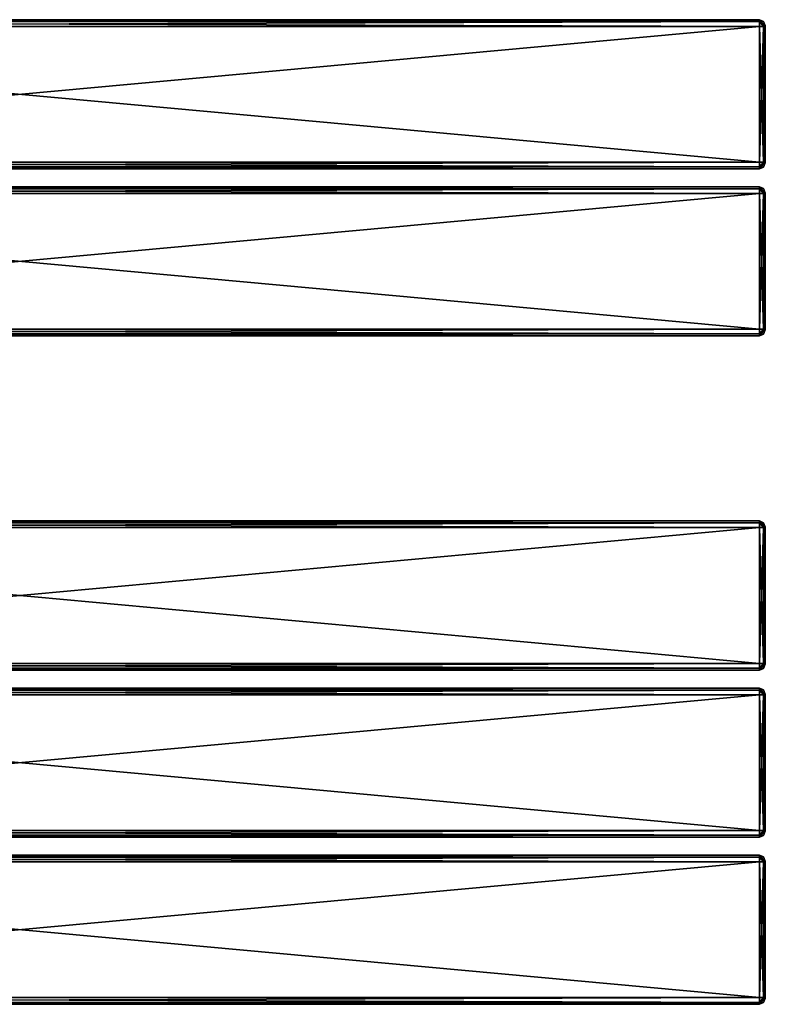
# Model space of a CAD drawing. Extents: x -54 to 446, y -6 to 1624.
# Tile 14 of 225: x 196 to 446, y 463 to 793. Entities that reach past the tile are written whole.
import ezdxf

# ---------------------------------------------------------------- set-up
doc = ezdxf.new("R2010")
doc.units = 0
doc.header["$LTSCALE"] = 46.933333
for name, color, linetype in [('394', 7, 'CONTINUOUS'), ('395', 7, 'CONTINUOUS'), ('396', 7, 'CONTINUOUS'), ('397', 7, 'CONTINUOUS'), ('398', 7, 'CONTINUOUS'), ('399', 7, 'CONTINUOUS'), ('400', 7, 'CONTINUOUS'), ('401', 7, 'CONTINUOUS'), ('402', 7, 'CONTINUOUS'), ('411', 7, 'CONTINUOUS'), ('412', 7, 'CONTINUOUS'), ('413', 7, 'CONTINUOUS'), ('414', 7, 'CONTINUOUS'), ('415', 7, 'CONTINUOUS'), ('416', 7, 'CONTINUOUS'), ('417', 7, 'CONTINUOUS'), ('418', 7, 'CONTINUOUS'), ('420', 7, 'CONTINUOUS'), ('421', 7, 'CONTINUOUS'), ('422', 7, 'CONTINUOUS'), ('423', 7, 'CONTINUOUS'), ('424', 7, 'CONTINUOUS'), ('425', 7, 'CONTINUOUS'), ('426', 7, 'CONTINUOUS'), ('427', 7, 'CONTINUOUS'), ('428', 7, 'CONTINUOUS'), ('437', 7, 'CONTINUOUS'), ('438', 7, 'CONTINUOUS'), ('439', 7, 'CONTINUOUS'), ('440', 7, 'CONTINUOUS'), ('441', 7, 'CONTINUOUS'), ('442', 7, 'CONTINUOUS'), ('443', 7, 'CONTINUOUS'), ('444', 7, 'CONTINUOUS'), ('472', 7, 'CONTINUOUS'), ('473', 7, 'CONTINUOUS'), ('474', 7, 'CONTINUOUS'), ('475', 7, 'CONTINUOUS'), ('476', 7, 'CONTINUOUS'), ('477', 7, 'CONTINUOUS'), ('478', 7, 'CONTINUOUS'), ('479', 7, 'CONTINUOUS'), ('480', 7, 'CONTINUOUS'), ('489', 7, 'CONTINUOUS'), ('490', 7, 'CONTINUOUS'), ('491', 7, 'CONTINUOUS'), ('492', 7, 'CONTINUOUS'), ('493', 7, 'CONTINUOUS'), ('494', 7, 'CONTINUOUS'), ('495', 7, 'CONTINUOUS'), ('496', 7, 'CONTINUOUS'), ('498', 7, 'CONTINUOUS'), ('499', 7, 'CONTINUOUS'), ('500', 7, 'CONTINUOUS'), ('501', 7, 'CONTINUOUS'), ('502', 7, 'CONTINUOUS'), ('503', 7, 'CONTINUOUS'), ('504', 7, 'CONTINUOUS'), ('505', 7, 'CONTINUOUS'), ('506', 7, 'CONTINUOUS'), ('515', 7, 'CONTINUOUS'), ('516', 7, 'CONTINUOUS'), ('517', 7, 'CONTINUOUS'), ('518', 7, 'CONTINUOUS'), ('519', 7, 'CONTINUOUS'), ('520', 7, 'CONTINUOUS'), ('521', 7, 'CONTINUOUS'), ('522', 7, 'CONTINUOUS'), ('524', 7, 'CONTINUOUS'), ('525', 7, 'CONTINUOUS'), ('526', 7, 'CONTINUOUS'), ('527', 7, 'CONTINUOUS'), ('528', 7, 'CONTINUOUS'), ('529', 7, 'CONTINUOUS'), ('530', 7, 'CONTINUOUS'), ('531', 7, 'CONTINUOUS'), ('532', 7, 'CONTINUOUS'), ('541', 7, 'CONTINUOUS'), ('542', 7, 'CONTINUOUS'), ('543', 7, 'CONTINUOUS'), ('544', 7, 'CONTINUOUS'), ('545', 7, 'CONTINUOUS'), ('546', 7, 'CONTINUOUS'), ('547', 7, 'CONTINUOUS'), ('548', 7, 'CONTINUOUS')]:
    doc.layers.add(name, color=color, linetype=linetype)

msp = doc.modelspace()

# ---------------------------------------------------------------- linework, layer by layer
at = {"layer": '394', "color": 7, "linetype": 'CONTINUOUS'}
for points in [[(446, 734.93, 21.07), (446, 735, 21.25), (446, 734.93, 26.93), (446, 734.93, 21.07)], [(446, 734.93, 26.93), (446, 735, 21.25), (446, 735, 26.75), (446, 734.93, 26.93)], [(446, 734.75, 21), (446, 734.93, 21.07), (446, 734.75, 27), (446, 734.75, 21)], [(446, 734.75, 27), (446, 734.93, 21.07), (446, 734.93, 26.93), (446, 734.75, 27)], [(446, 689.25, 21), (446, 734.75, 21), (446, 689.25, 27), (446, 689.25, 21)], [(446, 689.25, 27), (446, 734.75, 21), (446, 734.75, 27), (446, 689.25, 27)], [(446, 689.07, 21.07), (446, 689.25, 21), (446, 689.07, 26.93), (446, 689.07, 21.07)], [(446, 689.07, 26.93), (446, 689.25, 21), (446, 689.25, 27), (446, 689.07, 26.93)], [(446, 689, 21.25), (446, 689.07, 21.07), (446, 689, 26.75), (446, 689, 21.25)], [(446, 689, 26.75), (446, 689.07, 21.07), (446, 689.07, 26.93), (446, 689, 26.75)]]:
    msp.add_3dface(points, dxfattribs=at)
at = {"layer": '395', "color": 7, "linetype": 'CONTINUOUS'}
for points in [[(444, 734.75, 29), (-52, 734.75, 29), (444, 689.25, 29), (444, 734.75, 29)], [(-52, 734.75, 29), (-52, 689.25, 29), (444, 689.25, 29), (-52, 734.75, 29)]]:
    msp.add_3dface(points, dxfattribs=at)
at = {"layer": '396', "color": 7, "linetype": 'CONTINUOUS'}
for points in [[(444, 687, 26.75), (-52, 687, 26.75), (444, 687, 21.25), (444, 687, 26.75)], [(-52, 687, 26.75), (-52, 687, 21.25), (444, 687, 21.25), (-52, 687, 26.75)]]:
    msp.add_3dface(points, dxfattribs=at)
at = {"layer": '397', "color": 7, "linetype": 'CONTINUOUS'}
for points in [[(444, 689.25, 19), (-52, 689.25, 19), (444, 734.75, 19), (444, 689.25, 19)], [(-52, 689.25, 19), (-52, 734.75, 19), (444, 734.75, 19), (-52, 689.25, 19)]]:
    msp.add_3dface(points, dxfattribs=at)
at = {"layer": '398', "color": 7, "linetype": 'CONTINUOUS'}
for points in [[(-52, 737, 26.75), (444, 737, 26.75), (-52, 737, 21.25), (-52, 737, 26.75)], [(-52, 737, 21.25), (444, 737, 26.75), (444, 737, 21.25), (-52, 737, 21.25)]]:
    msp.add_3dface(points, dxfattribs=at)
at = {"layer": '399', "color": 7, "linetype": 'CONTINUOUS'}
for points in [[(-52, 737, 26.75), (-52, 736.34, 28.34), (444, 737, 26.75), (-52, 737, 26.75)], [(444, 737, 26.75), (-52, 736.34, 28.34), (444, 736.34, 28.34), (444, 737, 26.75)], [(-52, 736.34, 28.34), (-52, 734.75, 29), (444, 736.34, 28.34), (-52, 736.34, 28.34)], [(444, 736.34, 28.34), (-52, 734.75, 29), (444, 734.75, 29), (444, 736.34, 28.34)]]:
    msp.add_3dface(points, dxfattribs=at)
at = {"layer": '400', "color": 7, "linetype": 'CONTINUOUS'}
for points in [[(444, 689.25, 29), (-52, 689.25, 29), (-52, 687.66, 28.34), (444, 689.25, 29)], [(444, 689.25, 29), (-52, 687.66, 28.34), (444, 687.66, 28.34), (444, 689.25, 29)], [(-52, 687.66, 28.34), (-52, 687, 26.75), (444, 687.66, 28.34), (-52, 687.66, 28.34)], [(444, 687.66, 28.34), (-52, 687, 26.75), (444, 687, 26.75), (444, 687.66, 28.34)]]:
    msp.add_3dface(points, dxfattribs=at)
at = {"layer": '401', "color": 7, "linetype": 'CONTINUOUS'}
for points in [[(-52, 687.66, 19.66), (-52, 689.25, 19), (444, 687.66, 19.66), (-52, 687.66, 19.66)], [(444, 687.66, 19.66), (-52, 689.25, 19), (444, 689.25, 19), (444, 687.66, 19.66)], [(444, 687, 21.25), (-52, 687, 21.25), (-52, 687.66, 19.66), (444, 687, 21.25)], [(444, 687, 21.25), (-52, 687.66, 19.66), (444, 687.66, 19.66), (444, 687, 21.25)]]:
    msp.add_3dface(points, dxfattribs=at)
at = {"layer": '402', "color": 7, "linetype": 'CONTINUOUS'}
for points in [[(-52, 736.34, 19.66), (-52, 737, 21.25), (444, 736.34, 19.66), (-52, 736.34, 19.66)], [(444, 736.34, 19.66), (-52, 737, 21.25), (444, 737, 21.25), (444, 736.34, 19.66)], [(444, 734.75, 19), (-52, 734.75, 19), (-52, 736.34, 19.66), (444, 734.75, 19)], [(444, 734.75, 19), (-52, 736.34, 19.66), (444, 736.34, 19.66), (444, 734.75, 19)]]:
    msp.add_3dface(points, dxfattribs=at)
at = {"layer": '411', "color": 7, "linetype": 'CONTINUOUS'}
for points in [[(446, 734.93, 21.07), (444, 736.34, 19.66), (444, 737, 21.25), (446, 734.93, 21.07)], [(446, 734.93, 21.07), (444, 737, 21.25), (445.41, 736.41, 21.25), (446, 734.93, 21.07)], [(446, 734.93, 21.07), (446, 734.75, 21), (444, 736.34, 19.66), (446, 734.93, 21.07)], [(444, 736.34, 19.66), (446, 734.75, 21), (445.41, 734.75, 19.59), (444, 736.34, 19.66)], [(444, 734.75, 19), (444, 736.34, 19.66), (445.41, 734.75, 19.59), (444, 734.75, 19)], [(446, 735, 21.25), (446, 734.93, 21.07), (445.41, 736.41, 21.25), (446, 735, 21.25)]]:
    msp.add_3dface(points, dxfattribs=at)
at = {"layer": '412', "color": 7, "linetype": 'CONTINUOUS'}
for points in [[(444, 689.25, 19), (444, 734.75, 19), (445.41, 734.75, 19.59), (444, 689.25, 19)], [(445.41, 689.25, 19.59), (444, 689.25, 19), (445.41, 734.75, 19.59), (445.41, 689.25, 19.59)], [(446, 734.75, 21), (446, 689.25, 21), (445.41, 689.25, 19.59), (446, 734.75, 21)], [(446, 734.75, 21), (445.41, 689.25, 19.59), (445.41, 734.75, 19.59), (446, 734.75, 21)]]:
    msp.add_3dface(points, dxfattribs=at)
at = {"layer": '413', "color": 7, "linetype": 'CONTINUOUS'}
for points in [[(446, 689.07, 21.07), (444, 687.66, 19.66), (444, 689.25, 19), (446, 689.07, 21.07)], [(446, 689.07, 21.07), (444, 689.25, 19), (445.41, 689.25, 19.59), (446, 689.07, 21.07)], [(446, 689.07, 21.07), (446, 689, 21.25), (444, 687.66, 19.66), (446, 689.07, 21.07)], [(444, 687.66, 19.66), (446, 689, 21.25), (445.41, 687.59, 21.25), (444, 687.66, 19.66)], [(444, 687, 21.25), (444, 687.66, 19.66), (445.41, 687.59, 21.25), (444, 687, 21.25)], [(446, 689.25, 21), (446, 689.07, 21.07), (445.41, 689.25, 19.59), (446, 689.25, 21)]]:
    msp.add_3dface(points, dxfattribs=at)
at = {"layer": '414', "color": 7, "linetype": 'CONTINUOUS'}
for points in [[(444, 687, 26.75), (444, 687, 21.25), (445.41, 687.59, 21.25), (444, 687, 26.75)], [(445.41, 687.59, 26.75), (444, 687, 26.75), (445.41, 687.59, 21.25), (445.41, 687.59, 26.75)], [(446, 689, 21.25), (446, 689, 26.75), (445.41, 687.59, 26.75), (446, 689, 21.25)], [(446, 689, 21.25), (445.41, 687.59, 26.75), (445.41, 687.59, 21.25), (446, 689, 21.25)]]:
    msp.add_3dface(points, dxfattribs=at)
at = {"layer": '415', "color": 7, "linetype": 'CONTINUOUS'}
for points in [[(446, 689.07, 26.93), (446, 689.25, 27), (444, 687.66, 28.34), (446, 689.07, 26.93)], [(444, 687.66, 28.34), (446, 689.25, 27), (445.41, 689.25, 28.41), (444, 687.66, 28.34)], [(444, 689.25, 29), (444, 687.66, 28.34), (445.41, 689.25, 28.41), (444, 689.25, 29)], [(446, 689.07, 26.93), (444, 687.66, 28.34), (444, 687, 26.75), (446, 689.07, 26.93)], [(446, 689.07, 26.93), (444, 687, 26.75), (445.41, 687.59, 26.75), (446, 689.07, 26.93)], [(446, 689, 26.75), (446, 689.07, 26.93), (445.41, 687.59, 26.75), (446, 689, 26.75)]]:
    msp.add_3dface(points, dxfattribs=at)
at = {"layer": '416', "color": 7, "linetype": 'CONTINUOUS'}
for points in [[(444, 734.75, 29), (444, 689.25, 29), (445.41, 689.25, 28.41), (444, 734.75, 29)], [(445.41, 734.75, 28.41), (444, 734.75, 29), (445.41, 689.25, 28.41), (445.41, 734.75, 28.41)], [(446, 689.25, 27), (446, 734.75, 27), (445.41, 734.75, 28.41), (446, 689.25, 27)], [(446, 689.25, 27), (445.41, 734.75, 28.41), (445.41, 689.25, 28.41), (446, 689.25, 27)]]:
    msp.add_3dface(points, dxfattribs=at)
at = {"layer": '417', "color": 7, "linetype": 'CONTINUOUS'}
for points in [[(444, 737, 26.75), (444, 736.34, 28.34), (445.41, 736.41, 26.75), (444, 737, 26.75)], [(444, 736.34, 28.34), (446, 735, 26.75), (445.41, 736.41, 26.75), (444, 736.34, 28.34)], [(446, 734.93, 26.93), (446, 735, 26.75), (444, 736.34, 28.34), (446, 734.93, 26.93)], [(446, 734.93, 26.93), (444, 736.34, 28.34), (444, 734.75, 29), (446, 734.93, 26.93)], [(446, 734.93, 26.93), (444, 734.75, 29), (445.41, 734.75, 28.41), (446, 734.93, 26.93)], [(446, 734.75, 27), (446, 734.93, 26.93), (445.41, 734.75, 28.41), (446, 734.75, 27)]]:
    msp.add_3dface(points, dxfattribs=at)
at = {"layer": '418', "color": 7, "linetype": 'CONTINUOUS'}
for points in [[(444, 737, 21.25), (444, 737, 26.75), (445.41, 736.41, 26.75), (444, 737, 21.25)], [(444, 737, 21.25), (445.41, 736.41, 26.75), (445.41, 736.41, 21.25), (444, 737, 21.25)], [(446, 735, 26.75), (446, 735, 21.25), (445.41, 736.41, 21.25), (446, 735, 26.75)], [(445.41, 736.41, 26.75), (446, 735, 26.75), (445.41, 736.41, 21.25), (445.41, 736.41, 26.75)]]:
    msp.add_3dface(points, dxfattribs=at)
at = {"layer": '420', "color": 7, "linetype": 'CONTINUOUS'}
for points in [[(446, 791, 26.75), (446, 790.93, 26.93), (446, 791, 21.25), (446, 791, 26.75)], [(446, 791, 21.25), (446, 790.93, 26.93), (446, 790.93, 21.07), (446, 791, 21.25)], [(446, 790.93, 26.93), (446, 790.75, 27), (446, 790.93, 21.07), (446, 790.93, 26.93)], [(446, 790.93, 21.07), (446, 790.75, 27), (446, 790.75, 21), (446, 790.93, 21.07)], [(446, 790.75, 21), (446, 790.75, 27), (446, 745.25, 27), (446, 790.75, 21)], [(446, 745.25, 21), (446, 790.75, 21), (446, 745.25, 27), (446, 745.25, 21)], [(446, 745.07, 21.07), (446, 745.25, 21), (446, 745.07, 26.93), (446, 745.07, 21.07)], [(446, 745.07, 26.93), (446, 745.25, 21), (446, 745.25, 27), (446, 745.07, 26.93)], [(446, 745, 21.25), (446, 745.07, 21.07), (446, 745, 26.75), (446, 745, 21.25)], [(446, 745, 26.75), (446, 745.07, 21.07), (446, 745.07, 26.93), (446, 745, 26.75)]]:
    msp.add_3dface(points, dxfattribs=at)
at = {"layer": '421', "color": 7, "linetype": 'CONTINUOUS'}
for points in [[(-52, 793, 26.75), (-52, 792.34, 28.34), (444, 793, 26.75), (-52, 793, 26.75)], [(444, 793, 26.75), (-52, 792.34, 28.34), (444, 792.34, 28.34), (444, 793, 26.75)], [(-52, 792.34, 28.34), (-52, 790.75, 29), (444, 792.34, 28.34), (-52, 792.34, 28.34)], [(444, 792.34, 28.34), (-52, 790.75, 29), (444, 790.75, 29), (444, 792.34, 28.34)]]:
    msp.add_3dface(points, dxfattribs=at)
at = {"layer": '422', "color": 7, "linetype": 'CONTINUOUS'}
for points in [[(444, 790.75, 29), (-52, 790.75, 29), (444, 745.25, 29), (444, 790.75, 29)], [(-52, 790.75, 29), (-52, 745.25, 29), (444, 745.25, 29), (-52, 790.75, 29)]]:
    msp.add_3dface(points, dxfattribs=at)
at = {"layer": '423', "color": 7, "linetype": 'CONTINUOUS'}
for points in [[(444, 745.25, 29), (-52, 745.25, 29), (-52, 743.66, 28.34), (444, 745.25, 29)], [(444, 745.25, 29), (-52, 743.66, 28.34), (444, 743.66, 28.34), (444, 745.25, 29)], [(-52, 743.66, 28.34), (-52, 743, 26.75), (444, 743.66, 28.34), (-52, 743.66, 28.34)], [(444, 743.66, 28.34), (-52, 743, 26.75), (444, 743, 26.75), (444, 743.66, 28.34)]]:
    msp.add_3dface(points, dxfattribs=at)
at = {"layer": '424', "color": 7, "linetype": 'CONTINUOUS'}
for points in [[(444, 743, 26.75), (-52, 743, 26.75), (444, 743, 21.25), (444, 743, 26.75)], [(-52, 743, 26.75), (-52, 743, 21.25), (444, 743, 21.25), (-52, 743, 26.75)]]:
    msp.add_3dface(points, dxfattribs=at)
at = {"layer": '425', "color": 7, "linetype": 'CONTINUOUS'}
for points in [[(-52, 743.66, 19.66), (-52, 745.25, 19), (444, 743.66, 19.66), (-52, 743.66, 19.66)], [(444, 743.66, 19.66), (-52, 745.25, 19), (444, 745.25, 19), (444, 743.66, 19.66)], [(444, 743, 21.25), (-52, 743, 21.25), (-52, 743.66, 19.66), (444, 743, 21.25)], [(444, 743, 21.25), (-52, 743.66, 19.66), (444, 743.66, 19.66), (444, 743, 21.25)]]:
    msp.add_3dface(points, dxfattribs=at)
at = {"layer": '426', "color": 7, "linetype": 'CONTINUOUS'}
for points in [[(444, 745.25, 19), (-52, 745.25, 19), (444, 790.75, 19), (444, 745.25, 19)], [(-52, 745.25, 19), (-52, 790.75, 19), (444, 790.75, 19), (-52, 745.25, 19)]]:
    msp.add_3dface(points, dxfattribs=at)
at = {"layer": '427', "color": 7, "linetype": 'CONTINUOUS'}
for points in [[(-52, 792.34, 19.66), (-52, 793, 21.25), (444, 792.34, 19.66), (-52, 792.34, 19.66)], [(444, 792.34, 19.66), (-52, 793, 21.25), (444, 793, 21.25), (444, 792.34, 19.66)], [(444, 790.75, 19), (-52, 790.75, 19), (-52, 792.34, 19.66), (444, 790.75, 19)], [(444, 790.75, 19), (-52, 792.34, 19.66), (444, 792.34, 19.66), (444, 790.75, 19)]]:
    msp.add_3dface(points, dxfattribs=at)
at = {"layer": '428', "color": 7, "linetype": 'CONTINUOUS'}
for points in [[(-52, 793, 26.75), (444, 793, 26.75), (-52, 793, 21.25), (-52, 793, 26.75)], [(-52, 793, 21.25), (444, 793, 26.75), (444, 793, 21.25), (-52, 793, 21.25)]]:
    msp.add_3dface(points, dxfattribs=at)
at = {"layer": '437', "color": 7, "linetype": 'CONTINUOUS'}
for points in [[(444, 793, 26.75), (444, 792.34, 28.34), (445.41, 792.41, 26.75), (444, 793, 26.75)], [(444, 792.34, 28.34), (446, 791, 26.75), (445.41, 792.41, 26.75), (444, 792.34, 28.34)], [(446, 790.93, 26.93), (446, 791, 26.75), (444, 792.34, 28.34), (446, 790.93, 26.93)], [(446, 790.93, 26.93), (444, 792.34, 28.34), (444, 790.75, 29), (446, 790.93, 26.93)], [(446, 790.93, 26.93), (444, 790.75, 29), (445.41, 790.75, 28.41), (446, 790.93, 26.93)], [(446, 790.75, 27), (446, 790.93, 26.93), (445.41, 790.75, 28.41), (446, 790.75, 27)]]:
    msp.add_3dface(points, dxfattribs=at)
at = {"layer": '438', "color": 7, "linetype": 'CONTINUOUS'}
for points in [[(444, 793, 21.25), (444, 793, 26.75), (445.41, 792.41, 26.75), (444, 793, 21.25)], [(445.41, 792.41, 21.25), (444, 793, 21.25), (445.41, 792.41, 26.75), (445.41, 792.41, 21.25)], [(446, 791, 26.75), (446, 791, 21.25), (445.41, 792.41, 21.25), (446, 791, 26.75)], [(446, 791, 26.75), (445.41, 792.41, 21.25), (445.41, 792.41, 26.75), (446, 791, 26.75)]]:
    msp.add_3dface(points, dxfattribs=at)
at = {"layer": '439', "color": 7, "linetype": 'CONTINUOUS'}
for points in [[(446, 790.93, 21.07), (444, 792.34, 19.66), (444, 793, 21.25), (446, 790.93, 21.07)], [(446, 790.93, 21.07), (444, 793, 21.25), (445.41, 792.41, 21.25), (446, 790.93, 21.07)], [(446, 790.93, 21.07), (446, 790.75, 21), (444, 792.34, 19.66), (446, 790.93, 21.07)], [(444, 792.34, 19.66), (446, 790.75, 21), (445.41, 790.75, 19.59), (444, 792.34, 19.66)], [(444, 790.75, 19), (444, 792.34, 19.66), (445.41, 790.75, 19.59), (444, 790.75, 19)], [(446, 791, 21.25), (446, 790.93, 21.07), (445.41, 792.41, 21.25), (446, 791, 21.25)]]:
    msp.add_3dface(points, dxfattribs=at)
at = {"layer": '440', "color": 7, "linetype": 'CONTINUOUS'}
for points in [[(444, 745.25, 19), (444, 790.75, 19), (445.41, 790.75, 19.59), (444, 745.25, 19)], [(445.41, 745.25, 19.59), (444, 745.25, 19), (445.41, 790.75, 19.59), (445.41, 745.25, 19.59)], [(446, 790.75, 21), (446, 745.25, 21), (445.41, 745.25, 19.59), (446, 790.75, 21)], [(446, 790.75, 21), (445.41, 745.25, 19.59), (445.41, 790.75, 19.59), (446, 790.75, 21)]]:
    msp.add_3dface(points, dxfattribs=at)
at = {"layer": '441', "color": 7, "linetype": 'CONTINUOUS'}
for points in [[(446, 745.07, 21.07), (444, 743.66, 19.66), (444, 745.25, 19), (446, 745.07, 21.07)], [(446, 745.07, 21.07), (444, 745.25, 19), (445.41, 745.25, 19.59), (446, 745.07, 21.07)], [(446, 745.07, 21.07), (446, 745, 21.25), (444, 743.66, 19.66), (446, 745.07, 21.07)], [(444, 743.66, 19.66), (446, 745, 21.25), (445.41, 743.59, 21.25), (444, 743.66, 19.66)], [(444, 743, 21.25), (444, 743.66, 19.66), (445.41, 743.59, 21.25), (444, 743, 21.25)], [(446, 745.25, 21), (446, 745.07, 21.07), (445.41, 745.25, 19.59), (446, 745.25, 21)]]:
    msp.add_3dface(points, dxfattribs=at)
at = {"layer": '442', "color": 7, "linetype": 'CONTINUOUS'}
for points in [[(444, 743, 26.75), (444, 743, 21.25), (445.41, 743.59, 21.25), (444, 743, 26.75)], [(445.41, 743.59, 26.75), (444, 743, 26.75), (445.41, 743.59, 21.25), (445.41, 743.59, 26.75)], [(446, 745, 21.25), (446, 745, 26.75), (445.41, 743.59, 26.75), (446, 745, 21.25)], [(446, 745, 21.25), (445.41, 743.59, 26.75), (445.41, 743.59, 21.25), (446, 745, 21.25)]]:
    msp.add_3dface(points, dxfattribs=at)
at = {"layer": '443', "color": 7, "linetype": 'CONTINUOUS'}
for points in [[(446, 745.07, 26.93), (446, 745.25, 27), (444, 743.66, 28.34), (446, 745.07, 26.93)], [(444, 743.66, 28.34), (446, 745.25, 27), (445.41, 745.25, 28.41), (444, 743.66, 28.34)], [(444, 745.25, 29), (444, 743.66, 28.34), (445.41, 745.25, 28.41), (444, 745.25, 29)], [(446, 745.07, 26.93), (444, 743.66, 28.34), (444, 743, 26.75), (446, 745.07, 26.93)], [(446, 745.07, 26.93), (444, 743, 26.75), (445.41, 743.59, 26.75), (446, 745.07, 26.93)], [(446, 745, 26.75), (446, 745.07, 26.93), (445.41, 743.59, 26.75), (446, 745, 26.75)]]:
    msp.add_3dface(points, dxfattribs=at)
at = {"layer": '444', "color": 7, "linetype": 'CONTINUOUS'}
for points in [[(444, 790.75, 29), (444, 745.25, 29), (445.41, 745.25, 28.41), (444, 790.75, 29)], [(444, 790.75, 29), (445.41, 745.25, 28.41), (445.41, 790.75, 28.41), (444, 790.75, 29)], [(446, 745.25, 27), (446, 790.75, 27), (445.41, 790.75, 28.41), (446, 745.25, 27)], [(445.41, 745.25, 28.41), (446, 745.25, 27), (445.41, 790.75, 28.41), (445.41, 745.25, 28.41)]]:
    msp.add_3dface(points, dxfattribs=at)
at = {"layer": '472', "color": 7, "linetype": 'CONTINUOUS'}
for points in [[(446, 510.93, 21.07), (446, 511, 21.25), (446, 510.93, 26.93), (446, 510.93, 21.07)], [(446, 510.93, 26.93), (446, 511, 21.25), (446, 511, 26.75), (446, 510.93, 26.93)], [(446, 510.75, 21), (446, 510.93, 21.07), (446, 510.75, 27), (446, 510.75, 21)], [(446, 510.75, 27), (446, 510.93, 21.07), (446, 510.93, 26.93), (446, 510.75, 27)], [(446, 465.25, 21), (446, 510.75, 21), (446, 465.25, 27), (446, 465.25, 21)], [(446, 465.25, 27), (446, 510.75, 21), (446, 510.75, 27), (446, 465.25, 27)], [(446, 465.07, 21.07), (446, 465.25, 21), (446, 465.07, 26.93), (446, 465.07, 21.07)], [(446, 465.07, 26.93), (446, 465.25, 21), (446, 465.25, 27), (446, 465.07, 26.93)], [(446, 465, 21.25), (446, 465.07, 21.07), (446, 465, 26.75), (446, 465, 21.25)], [(446, 465, 26.75), (446, 465.07, 21.07), (446, 465.07, 26.93), (446, 465, 26.75)]]:
    msp.add_3dface(points, dxfattribs=at)
at = {"layer": '473', "color": 7, "linetype": 'CONTINUOUS'}
for points in [[(444, 510.75, 29), (-52, 510.75, 29), (444, 465.25, 29), (444, 510.75, 29)], [(-52, 510.75, 29), (-52, 465.25, 29), (444, 465.25, 29), (-52, 510.75, 29)]]:
    msp.add_3dface(points, dxfattribs=at)
at = {"layer": '474', "color": 7, "linetype": 'CONTINUOUS'}
for points in [[(444, 463, 26.75), (-52, 463, 26.75), (444, 463, 21.25), (444, 463, 26.75)], [(-52, 463, 26.75), (-52, 463, 21.25), (444, 463, 21.25), (-52, 463, 26.75)]]:
    msp.add_3dface(points, dxfattribs=at)
at = {"layer": '475', "color": 7, "linetype": 'CONTINUOUS'}
for points in [[(444, 465.25, 19), (-52, 465.25, 19), (444, 510.75, 19), (444, 465.25, 19)], [(-52, 465.25, 19), (-52, 510.75, 19), (444, 510.75, 19), (-52, 465.25, 19)]]:
    msp.add_3dface(points, dxfattribs=at)
at = {"layer": '476', "color": 7, "linetype": 'CONTINUOUS'}
for points in [[(-52, 513, 26.75), (444, 513, 26.75), (-52, 513, 21.25), (-52, 513, 26.75)], [(-52, 513, 21.25), (444, 513, 26.75), (444, 513, 21.25), (-52, 513, 21.25)]]:
    msp.add_3dface(points, dxfattribs=at)
at = {"layer": '477', "color": 7, "linetype": 'CONTINUOUS'}
for points in [[(-52, 513, 26.75), (-52, 512.34, 28.34), (444, 513, 26.75), (-52, 513, 26.75)], [(444, 513, 26.75), (-52, 512.34, 28.34), (444, 512.34, 28.34), (444, 513, 26.75)], [(-52, 512.34, 28.34), (-52, 510.75, 29), (444, 512.34, 28.34), (-52, 512.34, 28.34)], [(444, 512.34, 28.34), (-52, 510.75, 29), (444, 510.75, 29), (444, 512.34, 28.34)]]:
    msp.add_3dface(points, dxfattribs=at)
at = {"layer": '478', "color": 7, "linetype": 'CONTINUOUS'}
for points in [[(444, 465.25, 29), (-52, 465.25, 29), (-52, 463.66, 28.34), (444, 465.25, 29)], [(444, 465.25, 29), (-52, 463.66, 28.34), (444, 463.66, 28.34), (444, 465.25, 29)], [(-52, 463.66, 28.34), (-52, 463, 26.75), (444, 463.66, 28.34), (-52, 463.66, 28.34)], [(444, 463.66, 28.34), (-52, 463, 26.75), (444, 463, 26.75), (444, 463.66, 28.34)]]:
    msp.add_3dface(points, dxfattribs=at)
at = {"layer": '479', "color": 7, "linetype": 'CONTINUOUS'}
for points in [[(-52, 463.66, 19.66), (-52, 465.25, 19), (444, 463.66, 19.66), (-52, 463.66, 19.66)], [(444, 463.66, 19.66), (-52, 465.25, 19), (444, 465.25, 19), (444, 463.66, 19.66)], [(444, 463, 21.25), (-52, 463, 21.25), (-52, 463.66, 19.66), (444, 463, 21.25)], [(444, 463, 21.25), (-52, 463.66, 19.66), (444, 463.66, 19.66), (444, 463, 21.25)]]:
    msp.add_3dface(points, dxfattribs=at)
at = {"layer": '480', "color": 7, "linetype": 'CONTINUOUS'}
for points in [[(-52, 512.34, 19.66), (-52, 513, 21.25), (444, 512.34, 19.66), (-52, 512.34, 19.66)], [(444, 512.34, 19.66), (-52, 513, 21.25), (444, 513, 21.25), (444, 512.34, 19.66)], [(444, 510.75, 19), (-52, 510.75, 19), (-52, 512.34, 19.66), (444, 510.75, 19)], [(444, 510.75, 19), (-52, 512.34, 19.66), (444, 512.34, 19.66), (444, 510.75, 19)]]:
    msp.add_3dface(points, dxfattribs=at)
at = {"layer": '489', "color": 7, "linetype": 'CONTINUOUS'}
for points in [[(446, 510.93, 21.07), (444, 512.34, 19.66), (444, 513, 21.25), (446, 510.93, 21.07)], [(446, 510.93, 21.07), (444, 513, 21.25), (445.41, 512.41, 21.25), (446, 510.93, 21.07)], [(446, 510.93, 21.07), (446, 510.75, 21), (444, 512.34, 19.66), (446, 510.93, 21.07)], [(444, 512.34, 19.66), (446, 510.75, 21), (445.41, 510.75, 19.59), (444, 512.34, 19.66)], [(444, 510.75, 19), (444, 512.34, 19.66), (445.41, 510.75, 19.59), (444, 510.75, 19)], [(446, 511, 21.25), (446, 510.93, 21.07), (445.41, 512.41, 21.25), (446, 511, 21.25)]]:
    msp.add_3dface(points, dxfattribs=at)
at = {"layer": '490', "color": 7, "linetype": 'CONTINUOUS'}
for points in [[(444, 465.25, 19), (444, 510.75, 19), (445.41, 510.75, 19.59), (444, 465.25, 19)], [(445.41, 465.25, 19.59), (444, 465.25, 19), (445.41, 510.75, 19.59), (445.41, 465.25, 19.59)], [(446, 510.75, 21), (446, 465.25, 21), (445.41, 465.25, 19.59), (446, 510.75, 21)], [(446, 510.75, 21), (445.41, 465.25, 19.59), (445.41, 510.75, 19.59), (446, 510.75, 21)]]:
    msp.add_3dface(points, dxfattribs=at)
at = {"layer": '491', "color": 7, "linetype": 'CONTINUOUS'}
for points in [[(446, 465.07, 21.07), (444, 463.66, 19.66), (444, 465.25, 19), (446, 465.07, 21.07)], [(446, 465.07, 21.07), (444, 465.25, 19), (445.41, 465.25, 19.59), (446, 465.07, 21.07)], [(446, 465.07, 21.07), (446, 465, 21.25), (444, 463.66, 19.66), (446, 465.07, 21.07)], [(444, 463.66, 19.66), (446, 465, 21.25), (445.41, 463.59, 21.25), (444, 463.66, 19.66)], [(444, 463, 21.25), (444, 463.66, 19.66), (445.41, 463.59, 21.25), (444, 463, 21.25)], [(446, 465.25, 21), (446, 465.07, 21.07), (445.41, 465.25, 19.59), (446, 465.25, 21)]]:
    msp.add_3dface(points, dxfattribs=at)
at = {"layer": '492', "color": 7, "linetype": 'CONTINUOUS'}
for points in [[(444, 463, 26.75), (444, 463, 21.25), (445.41, 463.59, 21.25), (444, 463, 26.75)], [(445.41, 463.59, 26.75), (444, 463, 26.75), (445.41, 463.59, 21.25), (445.41, 463.59, 26.75)], [(446, 465, 21.25), (446, 465, 26.75), (445.41, 463.59, 26.75), (446, 465, 21.25)], [(446, 465, 21.25), (445.41, 463.59, 26.75), (445.41, 463.59, 21.25), (446, 465, 21.25)]]:
    msp.add_3dface(points, dxfattribs=at)
at = {"layer": '493', "color": 7, "linetype": 'CONTINUOUS'}
for points in [[(446, 465.07, 26.93), (446, 465.25, 27), (444, 463.66, 28.34), (446, 465.07, 26.93)], [(444, 463.66, 28.34), (446, 465.25, 27), (445.41, 465.25, 28.41), (444, 463.66, 28.34)], [(444, 465.25, 29), (444, 463.66, 28.34), (445.41, 465.25, 28.41), (444, 465.25, 29)], [(446, 465.07, 26.93), (444, 463.66, 28.34), (444, 463, 26.75), (446, 465.07, 26.93)], [(446, 465.07, 26.93), (444, 463, 26.75), (445.41, 463.59, 26.75), (446, 465.07, 26.93)], [(446, 465, 26.75), (446, 465.07, 26.93), (445.41, 463.59, 26.75), (446, 465, 26.75)]]:
    msp.add_3dface(points, dxfattribs=at)
at = {"layer": '494', "color": 7, "linetype": 'CONTINUOUS'}
for points in [[(444, 510.75, 29), (444, 465.25, 29), (445.41, 465.25, 28.41), (444, 510.75, 29)], [(445.41, 510.75, 28.41), (444, 510.75, 29), (445.41, 465.25, 28.41), (445.41, 510.75, 28.41)], [(446, 465.25, 27), (446, 510.75, 27), (445.41, 510.75, 28.41), (446, 465.25, 27)], [(446, 465.25, 27), (445.41, 510.75, 28.41), (445.41, 465.25, 28.41), (446, 465.25, 27)]]:
    msp.add_3dface(points, dxfattribs=at)
at = {"layer": '495', "color": 7, "linetype": 'CONTINUOUS'}
for points in [[(444, 513, 26.75), (444, 512.34, 28.34), (445.41, 512.41, 26.75), (444, 513, 26.75)], [(444, 512.34, 28.34), (446, 511, 26.75), (445.41, 512.41, 26.75), (444, 512.34, 28.34)], [(446, 510.93, 26.93), (446, 511, 26.75), (444, 512.34, 28.34), (446, 510.93, 26.93)], [(446, 510.93, 26.93), (444, 512.34, 28.34), (444, 510.75, 29), (446, 510.93, 26.93)], [(446, 510.93, 26.93), (444, 510.75, 29), (445.41, 510.75, 28.41), (446, 510.93, 26.93)], [(446, 510.75, 27), (446, 510.93, 26.93), (445.41, 510.75, 28.41), (446, 510.75, 27)]]:
    msp.add_3dface(points, dxfattribs=at)
at = {"layer": '496', "color": 7, "linetype": 'CONTINUOUS'}
for points in [[(444, 513, 21.25), (444, 513, 26.75), (445.41, 512.41, 26.75), (444, 513, 21.25)], [(444, 513, 21.25), (445.41, 512.41, 26.75), (445.41, 512.41, 21.25), (444, 513, 21.25)], [(446, 511, 26.75), (446, 511, 21.25), (445.41, 512.41, 21.25), (446, 511, 26.75)], [(445.41, 512.41, 26.75), (446, 511, 26.75), (445.41, 512.41, 21.25), (445.41, 512.41, 26.75)]]:
    msp.add_3dface(points, dxfattribs=at)
at = {"layer": '498', "color": 7, "linetype": 'CONTINUOUS'}
for points in [[(446, 567, 26.75), (446, 566.93, 26.93), (446, 567, 21.25), (446, 567, 26.75)], [(446, 567, 21.25), (446, 566.93, 26.93), (446, 566.93, 21.07), (446, 567, 21.25)], [(446, 566.93, 26.93), (446, 566.75, 27), (446, 566.93, 21.07), (446, 566.93, 26.93)], [(446, 566.93, 21.07), (446, 566.75, 27), (446, 566.75, 21), (446, 566.93, 21.07)], [(446, 566.75, 21), (446, 566.75, 27), (446, 521.25, 27), (446, 566.75, 21)], [(446, 521.25, 21), (446, 566.75, 21), (446, 521.25, 27), (446, 521.25, 21)], [(446, 521.07, 21.07), (446, 521.25, 21), (446, 521.07, 26.93), (446, 521.07, 21.07)], [(446, 521.07, 26.93), (446, 521.25, 21), (446, 521.25, 27), (446, 521.07, 26.93)], [(446, 521, 21.25), (446, 521.07, 21.07), (446, 521, 26.75), (446, 521, 21.25)], [(446, 521, 26.75), (446, 521.07, 21.07), (446, 521.07, 26.93), (446, 521, 26.75)]]:
    msp.add_3dface(points, dxfattribs=at)
at = {"layer": '499', "color": 7, "linetype": 'CONTINUOUS'}
for points in [[(-52, 569, 26.75), (-52, 568.34, 28.34), (444, 569, 26.75), (-52, 569, 26.75)], [(444, 569, 26.75), (-52, 568.34, 28.34), (444, 568.34, 28.34), (444, 569, 26.75)], [(-52, 568.34, 28.34), (-52, 566.75, 29), (444, 568.34, 28.34), (-52, 568.34, 28.34)], [(444, 568.34, 28.34), (-52, 566.75, 29), (444, 566.75, 29), (444, 568.34, 28.34)]]:
    msp.add_3dface(points, dxfattribs=at)
at = {"layer": '500', "color": 7, "linetype": 'CONTINUOUS'}
for points in [[(444, 566.75, 29), (-52, 566.75, 29), (444, 521.25, 29), (444, 566.75, 29)], [(-52, 566.75, 29), (-52, 521.25, 29), (444, 521.25, 29), (-52, 566.75, 29)]]:
    msp.add_3dface(points, dxfattribs=at)
at = {"layer": '501', "color": 7, "linetype": 'CONTINUOUS'}
for points in [[(444, 521.25, 29), (-52, 521.25, 29), (-52, 519.66, 28.34), (444, 521.25, 29)], [(444, 521.25, 29), (-52, 519.66, 28.34), (444, 519.66, 28.34), (444, 521.25, 29)], [(-52, 519.66, 28.34), (-52, 519, 26.75), (444, 519.66, 28.34), (-52, 519.66, 28.34)], [(444, 519.66, 28.34), (-52, 519, 26.75), (444, 519, 26.75), (444, 519.66, 28.34)]]:
    msp.add_3dface(points, dxfattribs=at)
at = {"layer": '502', "color": 7, "linetype": 'CONTINUOUS'}
for points in [[(444, 519, 26.75), (-52, 519, 26.75), (444, 519, 21.25), (444, 519, 26.75)], [(-52, 519, 26.75), (-52, 519, 21.25), (444, 519, 21.25), (-52, 519, 26.75)]]:
    msp.add_3dface(points, dxfattribs=at)
at = {"layer": '503', "color": 7, "linetype": 'CONTINUOUS'}
for points in [[(-52, 519.66, 19.66), (-52, 521.25, 19), (444, 519.66, 19.66), (-52, 519.66, 19.66)], [(444, 519.66, 19.66), (-52, 521.25, 19), (444, 521.25, 19), (444, 519.66, 19.66)], [(444, 519, 21.25), (-52, 519, 21.25), (-52, 519.66, 19.66), (444, 519, 21.25)], [(444, 519, 21.25), (-52, 519.66, 19.66), (444, 519.66, 19.66), (444, 519, 21.25)]]:
    msp.add_3dface(points, dxfattribs=at)
at = {"layer": '504', "color": 7, "linetype": 'CONTINUOUS'}
for points in [[(444, 521.25, 19), (-52, 521.25, 19), (444, 566.75, 19), (444, 521.25, 19)], [(-52, 521.25, 19), (-52, 566.75, 19), (444, 566.75, 19), (-52, 521.25, 19)]]:
    msp.add_3dface(points, dxfattribs=at)
at = {"layer": '505', "color": 7, "linetype": 'CONTINUOUS'}
for points in [[(-52, 568.34, 19.66), (-52, 569, 21.25), (444, 568.34, 19.66), (-52, 568.34, 19.66)], [(444, 568.34, 19.66), (-52, 569, 21.25), (444, 569, 21.25), (444, 568.34, 19.66)], [(444, 566.75, 19), (-52, 566.75, 19), (-52, 568.34, 19.66), (444, 566.75, 19)], [(444, 566.75, 19), (-52, 568.34, 19.66), (444, 568.34, 19.66), (444, 566.75, 19)]]:
    msp.add_3dface(points, dxfattribs=at)
at = {"layer": '506', "color": 7, "linetype": 'CONTINUOUS'}
for points in [[(-52, 569, 26.75), (444, 569, 26.75), (-52, 569, 21.25), (-52, 569, 26.75)], [(-52, 569, 21.25), (444, 569, 26.75), (444, 569, 21.25), (-52, 569, 21.25)]]:
    msp.add_3dface(points, dxfattribs=at)
at = {"layer": '515', "color": 7, "linetype": 'CONTINUOUS'}
for points in [[(444, 569, 26.75), (444, 568.34, 28.34), (445.41, 568.41, 26.75), (444, 569, 26.75)], [(444, 568.34, 28.34), (446, 567, 26.75), (445.41, 568.41, 26.75), (444, 568.34, 28.34)], [(446, 566.93, 26.93), (446, 567, 26.75), (444, 568.34, 28.34), (446, 566.93, 26.93)], [(446, 566.93, 26.93), (444, 568.34, 28.34), (444, 566.75, 29), (446, 566.93, 26.93)], [(446, 566.93, 26.93), (444, 566.75, 29), (445.41, 566.75, 28.41), (446, 566.93, 26.93)], [(446, 566.75, 27), (446, 566.93, 26.93), (445.41, 566.75, 28.41), (446, 566.75, 27)]]:
    msp.add_3dface(points, dxfattribs=at)
at = {"layer": '516', "color": 7, "linetype": 'CONTINUOUS'}
for points in [[(444, 569, 21.25), (444, 569, 26.75), (445.41, 568.41, 26.75), (444, 569, 21.25)], [(445.41, 568.41, 21.25), (444, 569, 21.25), (445.41, 568.41, 26.75), (445.41, 568.41, 21.25)], [(446, 567, 26.75), (446, 567, 21.25), (445.41, 568.41, 21.25), (446, 567, 26.75)], [(446, 567, 26.75), (445.41, 568.41, 21.25), (445.41, 568.41, 26.75), (446, 567, 26.75)]]:
    msp.add_3dface(points, dxfattribs=at)
at = {"layer": '517', "color": 7, "linetype": 'CONTINUOUS'}
for points in [[(446, 566.93, 21.07), (444, 568.34, 19.66), (444, 569, 21.25), (446, 566.93, 21.07)], [(446, 566.93, 21.07), (444, 569, 21.25), (445.41, 568.41, 21.25), (446, 566.93, 21.07)], [(446, 566.93, 21.07), (446, 566.75, 21), (444, 568.34, 19.66), (446, 566.93, 21.07)], [(444, 568.34, 19.66), (446, 566.75, 21), (445.41, 566.75, 19.59), (444, 568.34, 19.66)], [(444, 566.75, 19), (444, 568.34, 19.66), (445.41, 566.75, 19.59), (444, 566.75, 19)], [(446, 567, 21.25), (446, 566.93, 21.07), (445.41, 568.41, 21.25), (446, 567, 21.25)]]:
    msp.add_3dface(points, dxfattribs=at)
at = {"layer": '518', "color": 7, "linetype": 'CONTINUOUS'}
for points in [[(444, 521.25, 19), (444, 566.75, 19), (445.41, 566.75, 19.59), (444, 521.25, 19)], [(445.41, 521.25, 19.59), (444, 521.25, 19), (445.41, 566.75, 19.59), (445.41, 521.25, 19.59)], [(446, 566.75, 21), (446, 521.25, 21), (445.41, 521.25, 19.59), (446, 566.75, 21)], [(446, 566.75, 21), (445.41, 521.25, 19.59), (445.41, 566.75, 19.59), (446, 566.75, 21)]]:
    msp.add_3dface(points, dxfattribs=at)
at = {"layer": '519', "color": 7, "linetype": 'CONTINUOUS'}
for points in [[(446, 521.07, 21.07), (444, 519.66, 19.66), (444, 521.25, 19), (446, 521.07, 21.07)], [(446, 521.07, 21.07), (444, 521.25, 19), (445.41, 521.25, 19.59), (446, 521.07, 21.07)], [(446, 521.07, 21.07), (446, 521, 21.25), (444, 519.66, 19.66), (446, 521.07, 21.07)], [(444, 519.66, 19.66), (446, 521, 21.25), (445.41, 519.59, 21.25), (444, 519.66, 19.66)], [(444, 519, 21.25), (444, 519.66, 19.66), (445.41, 519.59, 21.25), (444, 519, 21.25)], [(446, 521.25, 21), (446, 521.07, 21.07), (445.41, 521.25, 19.59), (446, 521.25, 21)]]:
    msp.add_3dface(points, dxfattribs=at)
at = {"layer": '520', "color": 7, "linetype": 'CONTINUOUS'}
for points in [[(444, 519, 26.75), (444, 519, 21.25), (445.41, 519.59, 21.25), (444, 519, 26.75)], [(445.41, 519.59, 26.75), (444, 519, 26.75), (445.41, 519.59, 21.25), (445.41, 519.59, 26.75)], [(446, 521, 21.25), (446, 521, 26.75), (445.41, 519.59, 26.75), (446, 521, 21.25)], [(446, 521, 21.25), (445.41, 519.59, 26.75), (445.41, 519.59, 21.25), (446, 521, 21.25)]]:
    msp.add_3dface(points, dxfattribs=at)
at = {"layer": '521', "color": 7, "linetype": 'CONTINUOUS'}
for points in [[(446, 521.07, 26.93), (446, 521.25, 27), (444, 519.66, 28.34), (446, 521.07, 26.93)], [(444, 519.66, 28.34), (446, 521.25, 27), (445.41, 521.25, 28.41), (444, 519.66, 28.34)], [(444, 521.25, 29), (444, 519.66, 28.34), (445.41, 521.25, 28.41), (444, 521.25, 29)], [(446, 521.07, 26.93), (444, 519.66, 28.34), (444, 519, 26.75), (446, 521.07, 26.93)], [(446, 521.07, 26.93), (444, 519, 26.75), (445.41, 519.59, 26.75), (446, 521.07, 26.93)], [(446, 521, 26.75), (446, 521.07, 26.93), (445.41, 519.59, 26.75), (446, 521, 26.75)]]:
    msp.add_3dface(points, dxfattribs=at)
at = {"layer": '522', "color": 7, "linetype": 'CONTINUOUS'}
for points in [[(444, 566.75, 29), (444, 521.25, 29), (445.41, 521.25, 28.41), (444, 566.75, 29)], [(444, 566.75, 29), (445.41, 521.25, 28.41), (445.41, 566.75, 28.41), (444, 566.75, 29)], [(446, 521.25, 27), (446, 566.75, 27), (445.41, 566.75, 28.41), (446, 521.25, 27)], [(445.41, 521.25, 28.41), (446, 521.25, 27), (445.41, 566.75, 28.41), (445.41, 521.25, 28.41)]]:
    msp.add_3dface(points, dxfattribs=at)
at = {"layer": '524', "color": 7, "linetype": 'CONTINUOUS'}
for points in [[(446, 623, 26.75), (446, 622.93, 26.93), (446, 623, 21.25), (446, 623, 26.75)], [(446, 623, 21.25), (446, 622.93, 26.93), (446, 622.93, 21.07), (446, 623, 21.25)], [(446, 622.93, 26.93), (446, 622.75, 27), (446, 622.93, 21.07), (446, 622.93, 26.93)], [(446, 622.93, 21.07), (446, 622.75, 27), (446, 622.75, 21), (446, 622.93, 21.07)], [(446, 622.75, 21), (446, 622.75, 27), (446, 577.25, 27), (446, 622.75, 21)], [(446, 577.25, 21), (446, 622.75, 21), (446, 577.25, 27), (446, 577.25, 21)], [(446, 577.07, 21.07), (446, 577.25, 21), (446, 577.07, 26.93), (446, 577.07, 21.07)], [(446, 577.07, 26.93), (446, 577.25, 21), (446, 577.25, 27), (446, 577.07, 26.93)], [(446, 577, 21.25), (446, 577.07, 21.07), (446, 577, 26.75), (446, 577, 21.25)], [(446, 577, 26.75), (446, 577.07, 21.07), (446, 577.07, 26.93), (446, 577, 26.75)]]:
    msp.add_3dface(points, dxfattribs=at)
at = {"layer": '525', "color": 7, "linetype": 'CONTINUOUS'}
for points in [[(-52, 625, 26.75), (-52, 624.34, 28.34), (444, 625, 26.75), (-52, 625, 26.75)], [(444, 625, 26.75), (-52, 624.34, 28.34), (444, 624.34, 28.34), (444, 625, 26.75)], [(-52, 624.34, 28.34), (-52, 622.75, 29), (444, 624.34, 28.34), (-52, 624.34, 28.34)], [(444, 624.34, 28.34), (-52, 622.75, 29), (444, 622.75, 29), (444, 624.34, 28.34)]]:
    msp.add_3dface(points, dxfattribs=at)
at = {"layer": '526', "color": 7, "linetype": 'CONTINUOUS'}
for points in [[(444, 622.75, 29), (-52, 622.75, 29), (444, 577.25, 29), (444, 622.75, 29)], [(-52, 622.75, 29), (-52, 577.25, 29), (444, 577.25, 29), (-52, 622.75, 29)]]:
    msp.add_3dface(points, dxfattribs=at)
at = {"layer": '527', "color": 7, "linetype": 'CONTINUOUS'}
for points in [[(444, 577.25, 29), (-52, 577.25, 29), (-52, 575.66, 28.34), (444, 577.25, 29)], [(444, 577.25, 29), (-52, 575.66, 28.34), (444, 575.66, 28.34), (444, 577.25, 29)], [(-52, 575.66, 28.34), (-52, 575, 26.75), (444, 575.66, 28.34), (-52, 575.66, 28.34)], [(444, 575.66, 28.34), (-52, 575, 26.75), (444, 575, 26.75), (444, 575.66, 28.34)]]:
    msp.add_3dface(points, dxfattribs=at)
at = {"layer": '528', "color": 7, "linetype": 'CONTINUOUS'}
for points in [[(444, 575, 26.75), (-52, 575, 26.75), (444, 575, 21.25), (444, 575, 26.75)], [(-52, 575, 26.75), (-52, 575, 21.25), (444, 575, 21.25), (-52, 575, 26.75)]]:
    msp.add_3dface(points, dxfattribs=at)
at = {"layer": '529', "color": 7, "linetype": 'CONTINUOUS'}
for points in [[(-52, 575.66, 19.66), (-52, 577.25, 19), (444, 575.66, 19.66), (-52, 575.66, 19.66)], [(444, 575.66, 19.66), (-52, 577.25, 19), (444, 577.25, 19), (444, 575.66, 19.66)], [(444, 575, 21.25), (-52, 575, 21.25), (-52, 575.66, 19.66), (444, 575, 21.25)], [(444, 575, 21.25), (-52, 575.66, 19.66), (444, 575.66, 19.66), (444, 575, 21.25)]]:
    msp.add_3dface(points, dxfattribs=at)
at = {"layer": '530', "color": 7, "linetype": 'CONTINUOUS'}
for points in [[(444, 577.25, 19), (-52, 577.25, 19), (444, 622.75, 19), (444, 577.25, 19)], [(-52, 577.25, 19), (-52, 622.75, 19), (444, 622.75, 19), (-52, 577.25, 19)]]:
    msp.add_3dface(points, dxfattribs=at)
at = {"layer": '531', "color": 7, "linetype": 'CONTINUOUS'}
for points in [[(-52, 624.34, 19.66), (-52, 625, 21.25), (444, 624.34, 19.66), (-52, 624.34, 19.66)], [(444, 624.34, 19.66), (-52, 625, 21.25), (444, 625, 21.25), (444, 624.34, 19.66)], [(444, 622.75, 19), (-52, 622.75, 19), (-52, 624.34, 19.66), (444, 622.75, 19)], [(444, 622.75, 19), (-52, 624.34, 19.66), (444, 624.34, 19.66), (444, 622.75, 19)]]:
    msp.add_3dface(points, dxfattribs=at)
at = {"layer": '532', "color": 7, "linetype": 'CONTINUOUS'}
for points in [[(-52, 625, 26.75), (444, 625, 26.75), (-52, 625, 21.25), (-52, 625, 26.75)], [(-52, 625, 21.25), (444, 625, 26.75), (444, 625, 21.25), (-52, 625, 21.25)]]:
    msp.add_3dface(points, dxfattribs=at)
at = {"layer": '541', "color": 7, "linetype": 'CONTINUOUS'}
for points in [[(444, 625, 26.75), (444, 624.34, 28.34), (445.41, 624.41, 26.75), (444, 625, 26.75)], [(444, 624.34, 28.34), (446, 623, 26.75), (445.41, 624.41, 26.75), (444, 624.34, 28.34)], [(446, 622.93, 26.93), (446, 623, 26.75), (444, 624.34, 28.34), (446, 622.93, 26.93)], [(446, 622.93, 26.93), (444, 624.34, 28.34), (444, 622.75, 29), (446, 622.93, 26.93)], [(446, 622.93, 26.93), (444, 622.75, 29), (445.41, 622.75, 28.41), (446, 622.93, 26.93)], [(446, 622.75, 27), (446, 622.93, 26.93), (445.41, 622.75, 28.41), (446, 622.75, 27)]]:
    msp.add_3dface(points, dxfattribs=at)
at = {"layer": '542', "color": 7, "linetype": 'CONTINUOUS'}
for points in [[(444, 625, 21.25), (444, 625, 26.75), (445.41, 624.41, 26.75), (444, 625, 21.25)], [(445.41, 624.41, 21.25), (444, 625, 21.25), (445.41, 624.41, 26.75), (445.41, 624.41, 21.25)], [(446, 623, 26.75), (446, 623, 21.25), (445.41, 624.41, 21.25), (446, 623, 26.75)], [(446, 623, 26.75), (445.41, 624.41, 21.25), (445.41, 624.41, 26.75), (446, 623, 26.75)]]:
    msp.add_3dface(points, dxfattribs=at)
at = {"layer": '543', "color": 7, "linetype": 'CONTINUOUS'}
for points in [[(446, 622.93, 21.07), (444, 624.34, 19.66), (444, 625, 21.25), (446, 622.93, 21.07)], [(446, 622.93, 21.07), (444, 625, 21.25), (445.41, 624.41, 21.25), (446, 622.93, 21.07)], [(446, 622.93, 21.07), (446, 622.75, 21), (444, 624.34, 19.66), (446, 622.93, 21.07)], [(444, 624.34, 19.66), (446, 622.75, 21), (445.41, 622.75, 19.59), (444, 624.34, 19.66)], [(444, 622.75, 19), (444, 624.34, 19.66), (445.41, 622.75, 19.59), (444, 622.75, 19)], [(446, 623, 21.25), (446, 622.93, 21.07), (445.41, 624.41, 21.25), (446, 623, 21.25)]]:
    msp.add_3dface(points, dxfattribs=at)
at = {"layer": '544', "color": 7, "linetype": 'CONTINUOUS'}
for points in [[(444, 577.25, 19), (444, 622.75, 19), (445.41, 622.75, 19.59), (444, 577.25, 19)], [(445.41, 577.25, 19.59), (444, 577.25, 19), (445.41, 622.75, 19.59), (445.41, 577.25, 19.59)], [(446, 622.75, 21), (446, 577.25, 21), (445.41, 577.25, 19.59), (446, 622.75, 21)], [(446, 622.75, 21), (445.41, 577.25, 19.59), (445.41, 622.75, 19.59), (446, 622.75, 21)]]:
    msp.add_3dface(points, dxfattribs=at)
at = {"layer": '545', "color": 7, "linetype": 'CONTINUOUS'}
for points in [[(446, 577.07, 21.07), (444, 575.66, 19.66), (444, 577.25, 19), (446, 577.07, 21.07)], [(446, 577.07, 21.07), (444, 577.25, 19), (445.41, 577.25, 19.59), (446, 577.07, 21.07)], [(446, 577.07, 21.07), (446, 577, 21.25), (444, 575.66, 19.66), (446, 577.07, 21.07)], [(444, 575.66, 19.66), (446, 577, 21.25), (445.41, 575.59, 21.25), (444, 575.66, 19.66)], [(444, 575, 21.25), (444, 575.66, 19.66), (445.41, 575.59, 21.25), (444, 575, 21.25)], [(446, 577.25, 21), (446, 577.07, 21.07), (445.41, 577.25, 19.59), (446, 577.25, 21)]]:
    msp.add_3dface(points, dxfattribs=at)
at = {"layer": '546', "color": 7, "linetype": 'CONTINUOUS'}
for points in [[(444, 575, 26.75), (444, 575, 21.25), (445.41, 575.59, 21.25), (444, 575, 26.75)], [(445.41, 575.59, 26.75), (444, 575, 26.75), (445.41, 575.59, 21.25), (445.41, 575.59, 26.75)], [(446, 577, 21.25), (446, 577, 26.75), (445.41, 575.59, 26.75), (446, 577, 21.25)], [(446, 577, 21.25), (445.41, 575.59, 26.75), (445.41, 575.59, 21.25), (446, 577, 21.25)]]:
    msp.add_3dface(points, dxfattribs=at)
at = {"layer": '547', "color": 7, "linetype": 'CONTINUOUS'}
for points in [[(446, 577.07, 26.93), (446, 577.25, 27), (444, 575.66, 28.34), (446, 577.07, 26.93)], [(444, 575.66, 28.34), (446, 577.25, 27), (445.41, 577.25, 28.41), (444, 575.66, 28.34)], [(444, 577.25, 29), (444, 575.66, 28.34), (445.41, 577.25, 28.41), (444, 577.25, 29)], [(446, 577.07, 26.93), (444, 575.66, 28.34), (444, 575, 26.75), (446, 577.07, 26.93)], [(446, 577.07, 26.93), (444, 575, 26.75), (445.41, 575.59, 26.75), (446, 577.07, 26.93)], [(446, 577, 26.75), (446, 577.07, 26.93), (445.41, 575.59, 26.75), (446, 577, 26.75)]]:
    msp.add_3dface(points, dxfattribs=at)
at = {"layer": '548', "color": 7, "linetype": 'CONTINUOUS'}
for points in [[(444, 622.75, 29), (444, 577.25, 29), (445.41, 577.25, 28.41), (444, 622.75, 29)], [(444, 622.75, 29), (445.41, 577.25, 28.41), (445.41, 622.75, 28.41), (444, 622.75, 29)], [(446, 577.25, 27), (446, 622.75, 27), (445.41, 622.75, 28.41), (446, 577.25, 27)], [(445.41, 577.25, 28.41), (446, 577.25, 27), (445.41, 622.75, 28.41), (445.41, 577.25, 28.41)]]:
    msp.add_3dface(points, dxfattribs=at)

doc.saveas('drawing.dxf')
